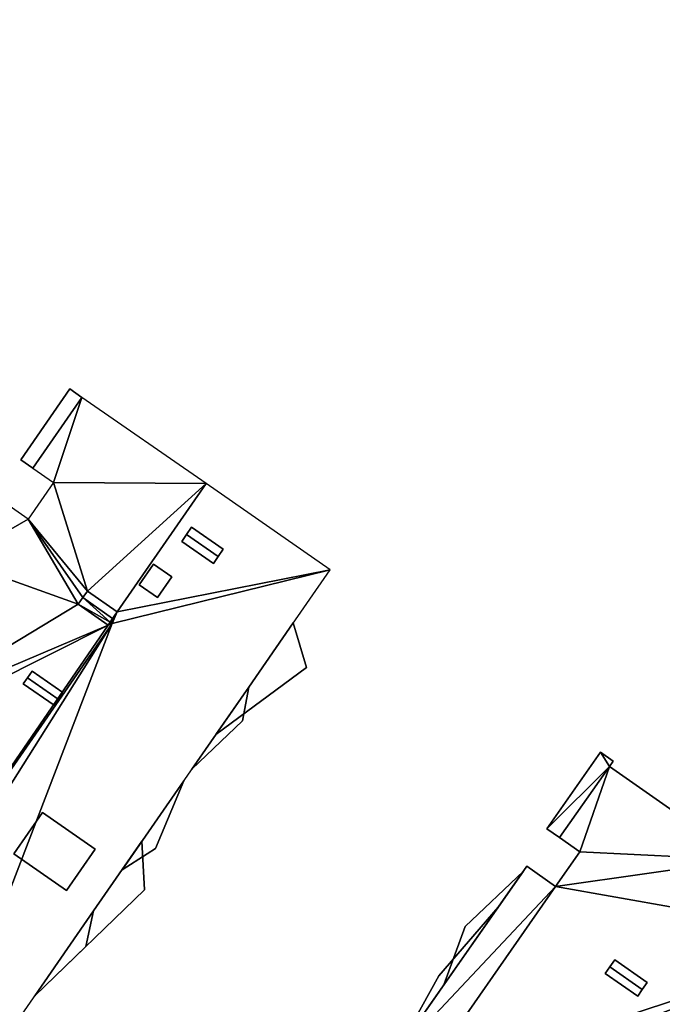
# Model space of a CAD drawing. Header units: inches. Extents: x 572839 to 573167, y 7035528 to 7035769.
# Tile 4 of 20: x 572888 to 572923, y 7035642 to 7035695. Entities that reach past the tile are written whole.
import ezdxf

# ---------------------------------------------------------------- set-up
doc = ezdxf.new("R2010")
doc.units = ezdxf.units.IN
doc.header["$MEASUREMENT"] = 0
doc.layers.add('Bygning', color=10, linetype='Continuous')

msp = doc.modelspace()

# ---------------------------------------------------------------- linework, layer by layer
at = {"layer": 'Bygning', "color": 74, "true_color": 0x55aa00}
for points in [[(572888.47, 7035671.59, 48.01), (572891.13, 7035675.43, 48.01), (572891.13, 7035675.43, 48.76), (572888.47, 7035671.59, 48.76)], [(572888.47, 7035671.59, 48.01), (572891.13, 7035675.43, 48.01), (572891.13, 7035675.43, 48.76), (572888.47, 7035671.59, 48.76)], [(572891.79, 7035674.97, 48.01), (572891.13, 7035675.43, 48.01), (572888.47, 7035671.59, 48.01), (572889.13, 7035671.13, 48.01)], [(572891.79, 7035674.97, 48.01), (572891.13, 7035675.43, 48.01), (572888.47, 7035671.59, 48.01), (572889.13, 7035671.13, 48.01)], [(572891.13, 7035675.43, 48.01), (572891.79, 7035674.97, 48.01), (572891.79, 7035674.97, 48.76), (572891.13, 7035675.43, 48.76)], [(572891.13, 7035675.43, 48.01), (572891.79, 7035674.97, 48.01), (572891.79, 7035674.97, 48.76), (572891.13, 7035675.43, 48.76)], [(572891.79, 7035674.97, 48.01), (572889.13, 7035671.13, 48.01), (572889.13, 7035671.13, 48.76), (572891.79, 7035674.97, 48.76)], [(572891.79, 7035674.97, 48.01), (572889.13, 7035671.13, 48.01), (572889.13, 7035671.13, 48.76), (572891.79, 7035674.97, 48.76)], [(572889.13, 7035671.13, 48.01), (572888.47, 7035671.59, 48.01), (572888.47, 7035671.59, 48.76), (572889.13, 7035671.13, 48.76)], [(572889.13, 7035671.13, 48.01), (572888.47, 7035671.59, 48.01), (572888.47, 7035671.59, 48.76), (572889.13, 7035671.13, 48.76)], [(572897.47, 7035667.53, 54.52), (572897.74, 7035667.92, 54.35), (572897.74, 7035667.92, 53.811), (572897.47, 7035667.53, 53.811)], [(572899.19, 7035666.33, 54.52), (572899.46, 7035666.73, 54.35), (572897.74, 7035667.92, 54.35), (572897.47, 7035667.53, 54.52)], [(572899.19, 7035666.33, 54.52), (572899.46, 7035666.73, 54.35), (572897.74, 7035667.92, 54.35), (572897.47, 7035667.53, 54.52)], [(572897.74, 7035667.92, 54.35), (572899.46, 7035666.73, 54.35), (572899.46, 7035666.73, 53.861), (572897.74, 7035667.92, 53.811)], [(572897.21, 7035667.15, 54.35), (572897.47, 7035667.53, 54.52), (572897.47, 7035667.53, 53.811), (572897.21, 7035667.15, 53.811)], [(572899.19, 7035666.33, 54.52), (572897.47, 7035667.53, 54.52), (572897.21, 7035667.15, 54.35), (572898.93, 7035665.96, 54.35)], [(572899.19, 7035666.33, 54.52), (572897.47, 7035667.53, 54.52), (572897.21, 7035667.15, 54.35), (572898.93, 7035665.96, 54.35)], [(572898.93, 7035665.96, 54.35), (572897.21, 7035667.15, 54.35), (572897.21, 7035667.15, 53.811), (572898.93, 7035665.96, 53.861)], [(572899.46, 7035666.73, 54.35), (572899.19, 7035666.33, 54.52), (572899.19, 7035666.33, 53.861), (572899.46, 7035666.73, 53.861)], [(572899.19, 7035666.33, 54.52), (572898.93, 7035665.96, 54.35), (572898.93, 7035665.96, 53.861), (572899.19, 7035666.33, 53.861)], [(572894.9, 7035664.8, 54.02), (572895.68, 7035665.92, 54.02), (572895.68, 7035665.92, 53.798), (572894.9, 7035664.8, 53.798)], [(572895.68, 7035665.92, 54.02), (572894.9, 7035664.8, 54.02), (572895.9, 7035664.11, 54.02), (572896.68, 7035665.23, 54.02)], [(572895.68, 7035665.92, 54.02), (572894.9, 7035664.8, 54.02), (572895.9, 7035664.11, 54.02), (572896.68, 7035665.23, 54.02)], [(572895.68, 7035665.92, 54.02), (572896.68, 7035665.23, 54.02), (572896.68, 7035665.23, 53.827), (572895.68, 7035665.92, 53.798)], [(572896.68, 7035665.23, 54.02), (572895.9, 7035664.11, 54.02), (572895.9, 7035664.11, 53.827), (572896.68, 7035665.23, 53.827)], [(572895.9, 7035664.11, 54.02), (572894.9, 7035664.8, 54.02), (572894.9, 7035664.8, 53.798), (572895.9, 7035664.11, 53.827)], [(572893.71, 7035663.33, 54.35), (572892.09, 7035664.46, 54.35), (572891.84, 7035664.101, 54.52), (572893.46, 7035662.97, 54.52)], [(572893.71, 7035663.33, 54.35), (572892.09, 7035664.46, 54.35), (572891.84, 7035664.101, 54.52), (572893.46, 7035662.97, 54.52)], [(572893.71, 7035663.33, 54.35), (572893.46, 7035662.97, 54.52), (572893.46, 7035662.97, 53.59), (572893.71, 7035663.33, 53.59)], [(572893.46, 7035662.97, 54.52), (572893.321, 7035662.771, 54.426), (572893.321, 7035662.771, 53.59), (572893.46, 7035662.97, 53.59)], [(572900.85, 7035659.25, 41.18), (572899.07, 7035656.68, 41.18), (572903.99, 7035660.311, 41.18), (572903.26, 7035662.73, 41.18)], [(572900.85, 7035659.25, 41.18), (572899.07, 7035656.68, 41.18), (572903.99, 7035660.311, 41.18), (572903.26, 7035662.73, 41.18)], [(572900.85, 7035659.25, 41.18), (572903.26, 7035662.73, 41.18), (572903.26, 7035662.73, 41.93), (572900.85, 7035659.25, 41.93)], [(572900.85, 7035659.25, 41.18), (572903.26, 7035662.73, 41.18), (572903.26, 7035662.73, 41.93), (572900.85, 7035659.25, 41.93)], [(572903.26, 7035662.73, 41.18), (572903.99, 7035660.311, 41.18), (572903.99, 7035660.311, 41.93), (572903.26, 7035662.73, 41.93)], [(572903.26, 7035662.73, 41.18), (572903.99, 7035660.311, 41.18), (572903.99, 7035660.311, 41.93), (572903.26, 7035662.73, 41.93)], [(572903.99, 7035660.311, 41.18), (572899.07, 7035656.68, 41.18), (572899.07, 7035656.68, 41.93), (572903.99, 7035660.311, 41.93)], [(572903.99, 7035660.311, 41.18), (572899.07, 7035656.68, 41.18), (572899.07, 7035656.68, 41.93), (572903.99, 7035660.311, 41.93)], [(572888.84, 7035659.75, 54.52), (572889.09, 7035660.11, 54.35), (572889.09, 7035660.11, 53.766), (572888.84, 7035659.75, 53.768)], [(572890.51, 7035658.59, 54.52), (572890.76, 7035658.95, 54.35), (572889.09, 7035660.11, 54.35), (572888.84, 7035659.75, 54.52)], [(572890.51, 7035658.59, 54.52), (572890.76, 7035658.95, 54.35), (572889.09, 7035660.11, 54.35), (572888.84, 7035659.75, 54.52)], [(572889.09, 7035660.11, 54.35), (572890.76, 7035658.95, 54.35), (572890.76, 7035658.95, 53.711), (572889.09, 7035660.11, 53.766)], [(572888.61, 7035659.42, 54.35), (572888.84, 7035659.75, 54.52), (572888.84, 7035659.75, 53.768), (572888.61, 7035659.42, 53.771)], [(572890.28, 7035658.26, 54.35), (572890.51, 7035658.59, 54.52), (572888.84, 7035659.75, 54.52), (572888.61, 7035659.42, 54.35)], [(572890.28, 7035658.26, 54.35), (572890.51, 7035658.59, 54.52), (572888.84, 7035659.75, 54.52), (572888.61, 7035659.42, 54.35)], [(572890.28, 7035658.26, 54.35), (572888.61, 7035659.42, 54.35), (572888.61, 7035659.42, 53.771), (572890.28, 7035658.26, 53.716)], [(572897.76, 7035654.8, 47.54), (572900.85, 7035659.25, 47.54), (572900.85, 7035659.25, 48.29), (572897.76, 7035654.8, 48.29)], [(572897.76, 7035654.8, 47.54), (572900.85, 7035659.25, 47.54), (572900.85, 7035659.25, 48.29), (572897.76, 7035654.8, 48.29)], [(572897.76, 7035654.8, 47.54), (572900.51, 7035657.41, 47.54), (572900.85, 7035659.25, 47.54)], [(572897.76, 7035654.8, 47.54), (572900.51, 7035657.41, 47.54), (572900.85, 7035659.25, 47.54)], [(572899.07, 7035656.68, 41.18), (572900.85, 7035659.25, 41.18), (572900.85, 7035659.25, 41.93), (572899.07, 7035656.68, 41.93)], [(572899.07, 7035656.68, 41.18), (572900.85, 7035659.25, 41.18), (572900.85, 7035659.25, 41.93), (572899.07, 7035656.68, 41.93)], [(572900.85, 7035659.25, 47.54), (572900.51, 7035657.41, 47.54), (572900.51, 7035657.41, 48.29), (572900.85, 7035659.25, 48.29)], [(572900.85, 7035659.25, 47.54), (572900.51, 7035657.41, 47.54), (572900.51, 7035657.41, 48.29), (572900.85, 7035659.25, 48.29)], [(572890.76, 7035658.95, 54.35), (572890.51, 7035658.59, 54.52), (572890.51, 7035658.59, 53.714), (572890.76, 7035658.95, 53.711)], [(572890.51, 7035658.59, 54.52), (572890.28, 7035658.26, 54.35), (572890.28, 7035658.26, 53.716), (572890.51, 7035658.59, 53.714)], [(572900.51, 7035657.41, 47.54), (572897.76, 7035654.8, 47.54), (572897.76, 7035654.8, 48.29), (572900.51, 7035657.41, 48.29)], [(572900.51, 7035657.41, 47.54), (572897.76, 7035654.8, 47.54), (572897.76, 7035654.8, 48.29), (572900.51, 7035657.41, 48.29)], [(572917.04, 7035651.561, 47.51), (572919.94, 7035655.71, 47.51), (572919.94, 7035655.71, 48.26), (572917.04, 7035651.561, 48.26)], [(572917.04, 7035651.561, 47.51), (572919.94, 7035655.71, 47.51), (572919.94, 7035655.71, 48.26), (572917.04, 7035651.561, 48.26)], [(572919.94, 7035655.71, 47.51), (572920.63, 7035655.23, 47.51), (572920.63, 7035655.23, 48.26), (572919.94, 7035655.71, 48.26)], [(572919.94, 7035655.71, 47.51), (572920.63, 7035655.23, 47.51), (572920.63, 7035655.23, 48.26), (572919.94, 7035655.71, 48.26)], [(572920.63, 7035655.23, 47.51), (572920.43, 7035654.94, 47.51), (572920.43, 7035654.94, 48.26), (572920.63, 7035655.23, 48.26)], [(572920.63, 7035655.23, 47.51), (572920.43, 7035654.94, 47.51), (572920.43, 7035654.94, 48.26), (572920.63, 7035655.23, 48.26)], [(572920.43, 7035654.94, 47.51), (572917.73, 7035651.08, 47.51), (572917.73, 7035651.08, 48.26), (572920.43, 7035654.94, 48.26)], [(572920.43, 7035654.94, 47.51), (572917.73, 7035651.08, 47.51), (572917.73, 7035651.08, 48.26), (572920.43, 7035654.94, 48.26)], [(572917.73, 7035651.08, 53.93), (572920.43, 7035654.94, 53.93), (572920.43, 7035654.94, 37.292), (572917.73, 7035651.08, 36.961)], [(572920.43, 7035654.94, 53.93), (572927.68, 7035649.87, 53.61), (572927.68, 7035649.87, 37.64), (572920.43, 7035654.94, 37.292)], [(572893.97, 7035649.33, 44.39), (572897.32, 7035654.16, 44.39), (572897.32, 7035654.16, 45.14), (572893.97, 7035649.33, 45.14)], [(572893.97, 7035649.33, 44.39), (572897.32, 7035654.16, 44.39), (572897.32, 7035654.16, 45.14), (572893.97, 7035649.33, 45.14)], [(572893.97, 7035649.33, 50.7), (572897.32, 7035654.16, 50.7), (572897.32, 7035654.16, 51.45), (572893.97, 7035649.33, 51.45)], [(572893.97, 7035649.33, 50.7), (572897.32, 7035654.16, 50.7), (572897.32, 7035654.16, 51.45), (572893.97, 7035649.33, 51.45)], [(572897.32, 7035654.16, 44.39), (572893.97, 7035649.33, 44.39), (572895.78, 7035650.48, 44.39)], [(572897.32, 7035654.16, 44.39), (572893.97, 7035649.33, 44.39), (572895.78, 7035650.48, 44.39)], [(572897.32, 7035654.16, 50.7), (572893.97, 7035649.33, 50.7), (572895.78, 7035650.48, 50.7)], [(572897.32, 7035654.16, 50.7), (572893.97, 7035649.33, 50.7), (572895.78, 7035650.48, 50.7)], [(572897.32, 7035654.16, 44.39), (572895.78, 7035650.48, 44.39), (572895.78, 7035650.48, 45.14), (572897.32, 7035654.16, 45.14)], [(572897.32, 7035654.16, 44.39), (572895.78, 7035650.48, 44.39), (572895.78, 7035650.48, 45.14), (572897.32, 7035654.16, 45.14)], [(572897.32, 7035654.16, 50.7), (572895.78, 7035650.48, 50.7), (572895.78, 7035650.48, 51.45), (572897.32, 7035654.16, 51.45)], [(572897.32, 7035654.16, 50.7), (572895.78, 7035650.48, 50.7), (572895.78, 7035650.48, 51.45), (572897.32, 7035654.16, 51.45)], [(572888.1, 7035650.2, 54.34), (572889.65, 7035652.44, 54.34), (572889.65, 7035652.44, 53.862), (572888.1, 7035650.2, 53.862)], [(572888.1, 7035650.2, 54.34), (572890.96, 7035648.21, 54.34), (572892.52, 7035650.45, 54.34), (572889.65, 7035652.44, 54.34)], [(572888.1, 7035650.2, 54.34), (572890.96, 7035648.21, 54.34), (572892.52, 7035650.45, 54.34), (572889.65, 7035652.44, 54.34)], [(572889.65, 7035652.44, 54.34), (572892.52, 7035650.45, 54.34), (572892.52, 7035650.45, 53.945), (572889.65, 7035652.44, 53.862)], [(572917.73, 7035651.08, 47.51), (572917.04, 7035651.561, 47.51), (572917.04, 7035651.561, 48.26), (572917.73, 7035651.08, 48.26)], [(572917.73, 7035651.08, 47.51), (572917.04, 7035651.561, 47.51), (572917.04, 7035651.561, 48.26), (572917.73, 7035651.08, 48.26)], [(572892.43, 7035647.11, 41.14), (572889.23, 7035642.49, 41.14), (572895.2, 7035648.24, 41.14), (572895.04, 7035650.88, 41.14)], [(572892.43, 7035647.11, 41.14), (572889.23, 7035642.49, 41.14), (572895.2, 7035648.24, 41.14), (572895.04, 7035650.88, 41.14)], [(572892.43, 7035647.11, 41.14), (572895.04, 7035650.88, 41.14), (572895.04, 7035650.88, 41.89), (572892.43, 7035647.11, 41.89)], [(572892.43, 7035647.11, 41.14), (572895.04, 7035650.88, 41.14), (572895.04, 7035650.88, 41.89), (572892.43, 7035647.11, 41.89)], [(572895.04, 7035650.88, 41.14), (572895.2, 7035648.24, 41.14), (572895.2, 7035648.24, 41.89), (572895.04, 7035650.88, 41.89)], [(572895.04, 7035650.88, 41.14), (572895.2, 7035648.24, 41.14), (572895.2, 7035648.24, 41.89), (572895.04, 7035650.88, 41.89)], [(572918.83, 7035650.311, 53.93), (572917.73, 7035651.08, 53.93), (572917.73, 7035651.08, 36.961), (572918.83, 7035650.311, 37.048)], [(572890.96, 7035648.21, 54.34), (572888.1, 7035650.2, 54.34), (572888.1, 7035650.2, 53.862), (572890.96, 7035648.21, 53.944)], [(572892.52, 7035650.45, 54.34), (572890.96, 7035648.21, 54.34), (572890.96, 7035648.21, 53.944), (572892.52, 7035650.45, 53.945)], [(572895.78, 7035650.48, 44.39), (572893.97, 7035649.33, 44.39), (572893.97, 7035649.33, 45.14), (572895.78, 7035650.48, 45.14)], [(572895.78, 7035650.48, 50.7), (572893.97, 7035649.33, 50.7), (572893.97, 7035649.33, 51.45), (572895.78, 7035650.48, 51.45)], [(572895.78, 7035650.48, 50.7), (572893.97, 7035649.33, 50.7), (572893.97, 7035649.33, 51.45), (572895.78, 7035650.48, 51.45)], [(572895.78, 7035650.48, 44.39), (572893.97, 7035649.33, 44.39), (572893.97, 7035649.33, 45.14), (572895.78, 7035650.48, 45.14)], [(572917.51, 7035648.43, 53.93), (572918.83, 7035650.311, 53.93), (572918.83, 7035650.311, 37.048), (572917.51, 7035648.43, 36.888)], [(572908.42, 7035638.76, 53.93), (572915.95, 7035649.521, 53.93), (572915.95, 7035649.521, 36.754), (572908.42, 7035638.76, 35.843)], [(572915.76, 7035649.25, 50.94), (572911.45, 7035643.09, 50.94), (572911.45, 7035643.09, 51.69), (572915.76, 7035649.25, 51.69)], [(572915.76, 7035649.25, 50.94), (572911.45, 7035643.09, 50.94), (572911.45, 7035643.09, 51.69), (572915.76, 7035649.25, 51.69)], [(572911.45, 7035643.09, 50.94), (572915.76, 7035649.25, 50.94), (572912.61, 7035646.26, 50.94)], [(572911.45, 7035643.09, 50.94), (572915.76, 7035649.25, 50.94), (572912.61, 7035646.26, 50.94)], [(572912.61, 7035646.26, 50.94), (572915.76, 7035649.25, 50.94), (572915.76, 7035649.25, 51.69), (572912.61, 7035646.26, 51.69)], [(572912.61, 7035646.26, 50.94), (572915.76, 7035649.25, 50.94), (572915.76, 7035649.25, 51.69), (572912.61, 7035646.26, 51.69)], [(572915.95, 7035649.521, 53.93), (572917.51, 7035648.43, 53.93), (572917.51, 7035648.43, 36.888), (572915.95, 7035649.521, 36.754)], [(572895.2, 7035648.24, 41.14), (572889.23, 7035642.49, 41.14), (572889.23, 7035642.49, 41.89), (572895.2, 7035648.24, 41.89)], [(572895.2, 7035648.24, 41.14), (572889.23, 7035642.49, 41.14), (572889.23, 7035642.49, 41.89), (572895.2, 7035648.24, 41.89)], [(572889.23, 7035642.49, 47.62), (572892.43, 7035647.11, 47.62), (572892.43, 7035647.11, 48.37), (572889.23, 7035642.49, 48.37)], [(572889.23, 7035642.49, 47.62), (572892.43, 7035647.11, 47.62), (572892.43, 7035647.11, 48.37), (572889.23, 7035642.49, 48.37)], [(572889.23, 7035642.49, 41.14), (572892.43, 7035647.11, 41.14), (572892.43, 7035647.11, 41.89), (572889.23, 7035642.49, 41.89)], [(572889.23, 7035642.49, 41.14), (572892.43, 7035647.11, 41.14), (572892.43, 7035647.11, 41.89), (572889.23, 7035642.49, 41.89)], [(572892.43, 7035647.11, 47.62), (572889.23, 7035642.49, 47.62), (572892, 7035645.16, 47.62)], [(572892.43, 7035647.11, 47.62), (572889.23, 7035642.49, 47.62), (572892, 7035645.16, 47.62)], [(572892.43, 7035647.11, 47.62), (572892, 7035645.16, 47.62), (572892, 7035645.16, 48.37), (572892.43, 7035647.11, 48.37)], [(572892.43, 7035647.11, 47.62), (572892, 7035645.16, 47.62), (572892, 7035645.16, 48.37), (572892.43, 7035647.11, 48.37)], [(572914.4, 7035647.3, 45.44), (572908.82, 7035639.33, 45.44), (572908.82, 7035639.33, 46.19), (572914.4, 7035647.3, 46.19)], [(572914.4, 7035647.3, 45.44), (572908.82, 7035639.33, 45.44), (572908.82, 7035639.33, 46.19), (572914.4, 7035647.3, 46.19)], [(572911.17, 7035643.58, 45.44), (572908.82, 7035639.33, 45.44), (572914.4, 7035647.3, 45.44)], [(572911.17, 7035643.58, 45.44), (572908.82, 7035639.33, 45.44), (572914.4, 7035647.3, 45.44)], [(572911.17, 7035643.58, 45.44), (572914.4, 7035647.3, 45.44), (572914.4, 7035647.3, 46.19), (572911.17, 7035643.58, 46.19)], [(572911.17, 7035643.58, 45.44), (572914.4, 7035647.3, 45.44), (572914.4, 7035647.3, 46.19), (572911.17, 7035643.58, 46.19)], [(572911.45, 7035643.09, 50.94), (572912.61, 7035646.26, 50.94), (572912.61, 7035646.26, 51.69), (572911.45, 7035643.09, 51.69)], [(572911.45, 7035643.09, 50.94), (572912.61, 7035646.26, 50.94), (572912.61, 7035646.26, 51.69), (572911.45, 7035643.09, 51.69)], [(572933.88, 7035645.53, 54.01), (572909.75, 7035611.04, 53.93), (572909.75, 7035611.04, 35.673), (572933.88, 7035645.53, 37.708)], [(572892, 7035645.16, 47.62), (572889.23, 7035642.49, 47.62), (572889.23, 7035642.49, 48.37), (572892, 7035645.16, 48.37)], [(572892, 7035645.16, 47.62), (572889.23, 7035642.49, 47.62), (572889.23, 7035642.49, 48.37), (572892, 7035645.16, 48.37)], [(572920.46, 7035644.07, 54.61), (572920.72, 7035644.44, 54.41), (572920.72, 7035644.44, 36.873), (572920.46, 7035644.07, 36.833)], [(572922.22, 7035642.84, 54.61), (572922.48, 7035643.21, 54.41), (572920.72, 7035644.44, 54.41), (572920.46, 7035644.07, 54.61)], [(572922.22, 7035642.84, 54.61), (572922.48, 7035643.21, 54.41), (572920.72, 7035644.44, 54.41), (572920.46, 7035644.07, 54.61)], [(572920.72, 7035644.44, 54.41), (572922.48, 7035643.21, 54.41), (572922.48, 7035643.21, 36.893), (572920.72, 7035644.44, 36.873)], [(572920.21, 7035643.7, 54.4), (572920.46, 7035644.07, 54.61), (572920.46, 7035644.07, 36.833), (572920.21, 7035643.7, 36.794)], [(572922.22, 7035642.84, 54.61), (572920.46, 7035644.07, 54.61), (572920.21, 7035643.7, 54.4), (572921.97, 7035642.47, 54.4)], [(572922.22, 7035642.84, 54.61), (572920.46, 7035644.07, 54.61), (572920.21, 7035643.7, 54.4), (572921.97, 7035642.47, 54.4)], [(572908.82, 7035639.33, 45.44), (572911.17, 7035643.58, 45.44), (572911.17, 7035643.58, 46.19), (572908.82, 7035639.33, 46.19)], [(572908.82, 7035639.33, 45.44), (572911.17, 7035643.58, 45.44), (572911.17, 7035643.58, 46.19), (572908.82, 7035639.33, 46.19)], [(572921.97, 7035642.47, 54.4), (572920.21, 7035643.7, 54.4), (572920.21, 7035643.7, 36.794), (572921.97, 7035642.47, 36.813)], [(572922.48, 7035643.21, 54.41), (572922.22, 7035642.84, 54.61), (572922.22, 7035642.84, 36.853), (572922.48, 7035643.21, 36.893)], [(572922.22, 7035642.84, 54.61), (572921.97, 7035642.47, 54.4), (572921.97, 7035642.47, 36.813), (572922.22, 7035642.84, 36.853)]]:
    msp.add_3dface(points, dxfattribs=at)

# ---------------------------------------------------------------- meshes
mesh = msp.add_polyface(dxfattribs=at)
corners = [(572925.51, 7035703.05, 51.02), (572933.503, 7035701.462, 50.8), (572924.31, 7035711.23, 50.8), (572936.56, 7035695.84, 51.5), (572944.98, 7035689.26, 50.8), (572937.711, 7035696.981, 50.8), (572940.15, 7035684.73, 51.06), (572924.01, 7035704.64, 51.02), (572919.39, 7035706.59, 51.02), (572922.53, 7035703.25, 51.02), (572937.09, 7035697.64, 50.8), (572934.149, 7035700.77, 50.8), (572932.94, 7035699.63, 51.52), (572935.92, 7035696.49, 51.48), (572924.13, 7035701.75, 51.02), (572936.27, 7035696.13, 51.62), (572932.29, 7035700.311, 51.49), (572932.61, 7035699.97, 51.64)]
mesh.append_faces([[corners[k] for k in face] for face in [(13, 12, 14), (0, 14, 16), (0, 2, 7), (14, 12, 17), (14, 17, 16), (16, 1, 0), (15, 6, 3), (15, 13, 6), (10, 12, 13), (6, 13, 14), (10, 11, 12), (7, 8, 9), (7, 2, 8), (4, 3, 6), (3, 4, 5), (0, 1, 2)]])
mesh = msp.add_polyface(dxfattribs=at)
corners = [(572925.51, 7035703.05, 51.02), (572933.503, 7035701.462, 50.8), (572924.31, 7035711.23, 50.8), (572936.56, 7035695.84, 51.5), (572944.98, 7035689.26, 50.8), (572937.711, 7035696.981, 50.8), (572940.15, 7035684.73, 51.06), (572924.01, 7035704.64, 51.02), (572919.39, 7035706.59, 51.02), (572922.53, 7035703.25, 51.02), (572937.09, 7035697.64, 50.8), (572934.149, 7035700.77, 50.8), (572932.94, 7035699.63, 51.52), (572935.92, 7035696.49, 51.48), (572924.13, 7035701.75, 51.02), (572936.27, 7035696.13, 51.62), (572932.29, 7035700.311, 51.49), (572932.61, 7035699.97, 51.64)]
mesh.append_faces([[corners[k] for k in face] for face in [(13, 12, 14), (0, 14, 16), (0, 2, 7), (14, 12, 17), (14, 17, 16), (16, 1, 0), (15, 6, 3), (15, 13, 6), (10, 12, 13), (6, 13, 14), (10, 11, 12), (7, 8, 9), (7, 2, 8), (4, 3, 6), (3, 4, 5), (0, 1, 2)]])
mesh = msp.add_polyface(dxfattribs=at)
corners = [(572893.21, 7035662.61, 54.35), (572878.369, 7035640.969, 53.59), (572893.44, 7035662.69, 53.59), (572871.59, 7035643.46, 53.94), (572874.52, 7035635.68, 53.59), (572877.509, 7035639.981, 53.59), (572867.84, 7035640.311, 53.94), (572867.96, 7035640.49, 53.94), (572892.09, 7035664.46, 54.35), (572893.71, 7035663.33, 53.59), (572898.54, 7035670.29, 53.59), (572890.25, 7035670.351, 53.94), (572891.79, 7035674.97, 53.94), (572880.42, 7035656.19, 53.94), (572878.25, 7035641.05, 53.59), (572893.321, 7035662.771, 53.59), (572871.38, 7035646.55, 53.94), (572872.96, 7035645.45, 53.94), (572878.83, 7035657.29, 53.94), (572889.13, 7035671.13, 53.94), (572870.53, 7035644.19, 53.94), (572888.87, 7035668.37, 53.94), (572891.84, 7035664.101, 54.52), (572884.97, 7035666.11, 53.94), (572887.29, 7035669.46, 53.94), (572891.59, 7035663.74, 54.35), (572881.38, 7035657.58, 53.94), (572879.81, 7035658.67, 53.94)]
mesh.append_faces([[corners[k] for k in face] for face in [(23, 26, 25), (23, 25, 21), (13, 17, 14), (8, 10, 11), (4, 3, 7), (13, 1, 0), (0, 26, 13), (18, 17, 13), (17, 3, 14), (21, 8, 11), (23, 27, 26), (25, 26, 0), (21, 25, 22), (23, 21, 24), (21, 22, 8), (7, 3, 20), (11, 12, 19), (16, 17, 18), (15, 0, 2), (14, 3, 5), (13, 14, 1), (11, 10, 12), (8, 9, 10), (6, 4, 7), (3, 4, 5), (0, 1, 2)]])
mesh = msp.add_polyface(dxfattribs=at)
corners = [(572893.21, 7035662.61, 54.35), (572878.369, 7035640.969, 53.59), (572893.44, 7035662.69, 53.59), (572871.59, 7035643.46, 53.94), (572874.52, 7035635.68, 53.59), (572877.509, 7035639.981, 53.59), (572867.84, 7035640.311, 53.94), (572867.96, 7035640.49, 53.94), (572892.09, 7035664.46, 54.35), (572893.71, 7035663.33, 53.59), (572898.54, 7035670.29, 53.59), (572890.25, 7035670.351, 53.94), (572891.79, 7035674.97, 53.94), (572880.42, 7035656.19, 53.94), (572878.25, 7035641.05, 53.59), (572893.321, 7035662.771, 53.59), (572871.38, 7035646.55, 53.94), (572872.96, 7035645.45, 53.94), (572878.83, 7035657.29, 53.94), (572889.13, 7035671.13, 53.94), (572870.53, 7035644.19, 53.94), (572888.87, 7035668.37, 53.94), (572891.84, 7035664.101, 54.52), (572884.97, 7035666.11, 53.94), (572887.29, 7035669.46, 53.94), (572891.59, 7035663.74, 54.35), (572881.38, 7035657.58, 53.94), (572879.81, 7035658.67, 53.94)]
mesh.append_faces([[corners[k] for k in face] for face in [(23, 26, 25), (23, 25, 21), (13, 17, 14), (8, 10, 11), (4, 3, 7), (13, 1, 0), (0, 26, 13), (18, 17, 13), (17, 3, 14), (21, 8, 11), (23, 27, 26), (25, 26, 0), (21, 25, 22), (23, 21, 24), (21, 22, 8), (7, 3, 20), (11, 12, 19), (16, 17, 18), (15, 0, 2), (14, 3, 5), (13, 14, 1), (11, 10, 12), (8, 9, 10), (6, 4, 7), (3, 4, 5), (0, 1, 2)]])
mesh = msp.add_polyface(dxfattribs=at)
corners = [(572898.54, 7035670.29, 53.59), (572893.71, 7035663.33, 53.59), (572905.27, 7035665.62, 53.94), (572893.44, 7035662.69, 53.59), (572881.25, 7035631, 53.94), (572878.58, 7035639.24, 54.17), (572874.52, 7035635.68, 53.59), (572893.46, 7035662.97, 53.59), (572893.321, 7035662.771, 53.59), (572877.509, 7035639.981, 53.59), (572879.32, 7035640.311, 54.17), (572878.369, 7035640.969, 53.59)]
mesh.append_faces([[corners[k] for k in face] for face in [(4, 3, 10), (2, 1, 3), (4, 10, 5), (10, 3, 11), (6, 5, 9), (1, 7, 3), (3, 7, 8), (4, 5, 6), (2, 3, 4), (0, 1, 2)]])
mesh = msp.add_polyface(dxfattribs=at)
corners = [(572898.54, 7035670.29, 53.59), (572893.71, 7035663.33, 53.59), (572905.27, 7035665.62, 53.94), (572893.44, 7035662.69, 53.59), (572881.25, 7035631, 53.94), (572878.58, 7035639.24, 54.17), (572874.52, 7035635.68, 53.59), (572893.46, 7035662.97, 53.59), (572893.321, 7035662.771, 53.59), (572877.509, 7035639.981, 53.59), (572879.32, 7035640.311, 54.17), (572878.369, 7035640.969, 53.59)]
mesh.append_faces([[corners[k] for k in face] for face in [(4, 3, 10), (2, 1, 3), (4, 10, 5), (10, 3, 11), (6, 5, 9), (1, 7, 3), (3, 7, 8), (4, 5, 6), (2, 3, 4), (0, 1, 2)]])
mesh = msp.add_polyface(dxfattribs=at)
corners = [(572893.21, 7035662.61, 54.35), (572893.321, 7035662.771, 54.426), (572891.59, 7035663.74, 54.35), (572891.84, 7035664.101, 54.52), (572893.46, 7035662.97, 54.52)]
mesh.append_faces([[corners[k] for k in face] for face in [(1, 4, 3), (1, 3, 2), (0, 1, 2)]])
mesh = msp.add_polyface(dxfattribs=at)
corners = [(572893.21, 7035662.61, 54.35), (572893.321, 7035662.771, 54.426), (572891.59, 7035663.74, 54.35), (572891.84, 7035664.101, 54.52), (572893.46, 7035662.97, 54.52)]
mesh.append_faces([[corners[k] for k in face] for face in [(1, 4, 3), (1, 3, 2), (0, 1, 2)]])
mesh = msp.add_polyface(dxfattribs=at)
corners = [(572920.63, 7035655.23, 47.51), (572919.94, 7035655.71, 47.51), (572920.43, 7035654.94, 47.51), (572917.04, 7035651.561, 47.51), (572917.73, 7035651.08, 47.51)]
mesh.append_faces([[corners[k] for k in face] for face in [(3, 4, 2), (1, 3, 2), (0, 1, 2)]])
mesh = msp.add_polyface(dxfattribs=at)
corners = [(572920.63, 7035655.23, 47.51), (572919.94, 7035655.71, 47.51), (572920.43, 7035654.94, 47.51), (572917.04, 7035651.561, 47.51), (572917.73, 7035651.08, 47.51)]
mesh.append_faces([[corners[k] for k in face] for face in [(3, 4, 2), (1, 3, 2), (0, 1, 2)]])
mesh = msp.add_polyface(dxfattribs=at)
corners = [(572899.16, 7035624.2, 53.93), (572896.46, 7035620.34, 53.93), (572900.19, 7035623.48, 53.93), (572899.88, 7035626.5, 53.93), (572901.5, 7035625.37, 53.93), (572909, 7035636.22, 53.93), (572907.44, 7035637.311, 53.93), (572915.95, 7035649.521, 53.93), (572908.42, 7035638.76, 53.93), (572917.51, 7035648.43, 53.93), (572903.55, 7035615.38, 53.85), (572909.75, 7035611.04, 53.93), (572933.88, 7035645.53, 54.01), (572910, 7035637.65, 53.93), (572927.68, 7035649.87, 53.61), (572920.43, 7035654.94, 53.93), (572917.73, 7035651.08, 53.93), (572918.83, 7035650.311, 53.93)]
mesh.append_faces([[corners[k] for k in face] for face in [(9, 13, 12), (4, 11, 5), (14, 17, 9), (15, 17, 14), (15, 16, 17), (13, 5, 12), (14, 9, 12), (9, 8, 13), (2, 10, 4), (5, 11, 12), (1, 10, 2), (10, 11, 4), (7, 8, 9), (6, 3, 5), (3, 4, 5), (0, 1, 2)]])
mesh = msp.add_polyface(dxfattribs=at)
corners = [(572899.16, 7035624.2, 53.93), (572896.46, 7035620.34, 53.93), (572900.19, 7035623.48, 53.93), (572899.88, 7035626.5, 53.93), (572901.5, 7035625.37, 53.93), (572909, 7035636.22, 53.93), (572907.44, 7035637.311, 53.93), (572915.95, 7035649.521, 53.93), (572908.42, 7035638.76, 53.93), (572917.51, 7035648.43, 53.93), (572903.55, 7035615.38, 53.85), (572909.75, 7035611.04, 53.93), (572933.88, 7035645.53, 54.01), (572910, 7035637.65, 53.93), (572927.68, 7035649.87, 53.61), (572920.43, 7035654.94, 53.93), (572917.73, 7035651.08, 53.93), (572918.83, 7035650.311, 53.93)]
mesh.append_faces([[corners[k] for k in face] for face in [(9, 13, 12), (4, 11, 5), (14, 17, 9), (15, 17, 14), (15, 16, 17), (13, 5, 12), (14, 9, 12), (9, 8, 13), (2, 10, 4), (5, 11, 12), (1, 10, 2), (10, 11, 4), (7, 8, 9), (6, 3, 5), (3, 4, 5), (0, 1, 2)]])

doc.saveas('drawing.dxf')
